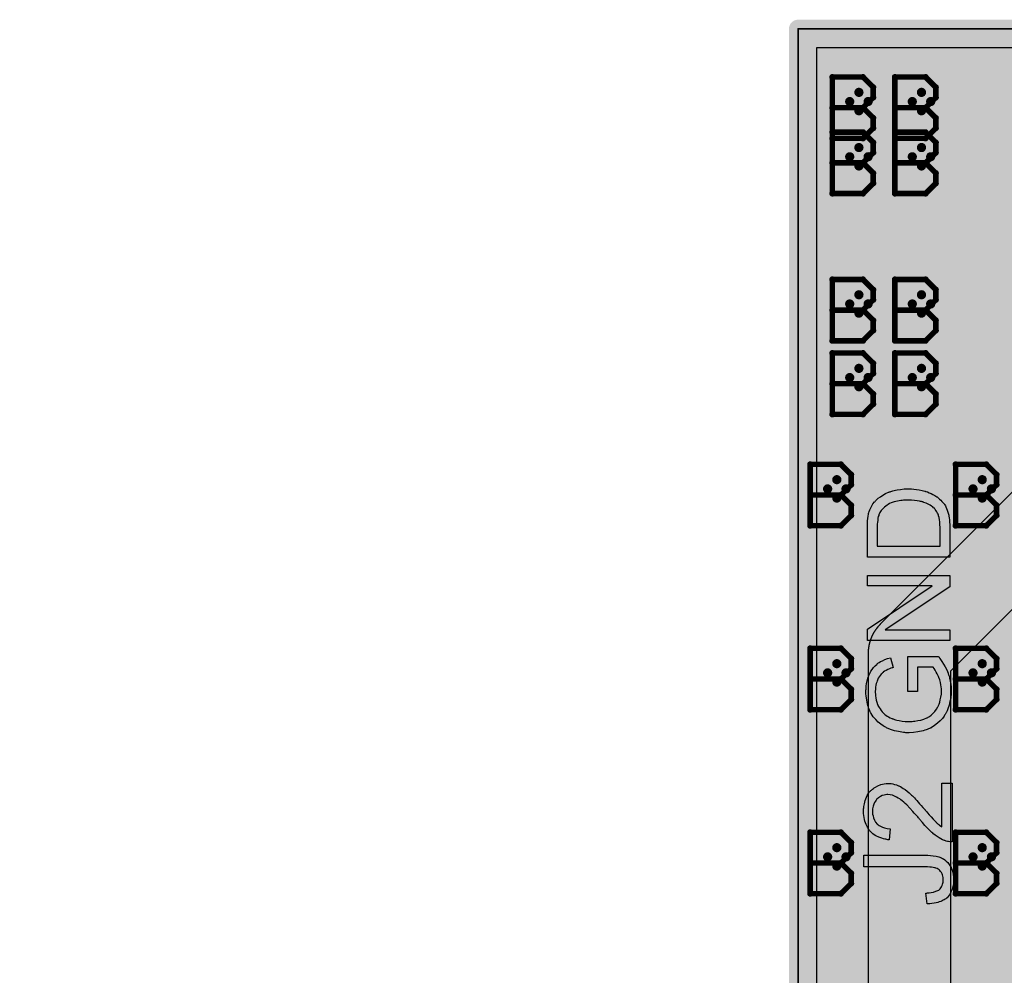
# Model space of a CAD drawing. Extents: x -1.7 to 9, y -2.8 to 5.2.
# Tile 63 of 227: x -0.4 to 0.1, y 2.9 to 3.4. Entities that reach past the tile are written whole.
import ezdxf

# ---------------------------------------------------------------- set-up
doc = ezdxf.new("R2010")
doc.units = 0
doc.layers.get('0').update_dxf_attribs({"linetype": 'CONTINUOUS'})
for name, color, linetype in [('qfn32-50-23-b_board_dimension', 6, 'CONTINUOUS'), ('qfn32-50-23-b_copper_signal_bot', 5, 'CONTINUOUS'), ('qfn32-50-23-b_copper_signal_top', 1, 'CONTINUOUS'), ('qfn32-50-23-b_drawing_1', 1, 'CONTINUOUS'), ('qfn32-50-23-b_drillmap_1', 1, 'CONTINUOUS'), ('qfn32-50-23-b_legend_top', 2, 'CONTINUOUS'), ('qfn32-50-23-b_profile', 1, 'CONTINUOUS'), ('qfn32-50-23-b_pth_drill', 1, 'CONTINUOUS'), ('qfn32-50-23-b_soldermask_bot', 1, 'CONTINUOUS'), ('qfn32-50-23-b_soldermask_top', 1, 'CONTINUOUS')]:
    doc.layers.add(name, color=color, linetype=linetype)

# ---------------------------------------------------------------- blocks, each defined once
blk = doc.blocks.new('D18')
at = {"const_width": 0.215}
blk.add_lwpolyline([(-0.0275, 0), (0.0275, 0)], dxfattribs=at)
blk = doc.blocks.new('D24')
at = {"const_width": 0.0125}
blk.add_lwpolyline([(-0.00625, 0, 1), (0.00625, 0, 1)], format="xyb", close=True, dxfattribs=at)
blk = doc.blocks.new('D33')
at = {"const_width": 0.01}
blk.add_lwpolyline([(-0.005, 0, 1), (0.005, 0, 1)], format="xyb", close=True, dxfattribs=at)
blk = doc.blocks.new('D35')
at = {"const_width": 3.4}
blk.add_lwpolyline([(-0.5, 0), (0.5, 0)], dxfattribs=at)
blk = doc.blocks.new('D50')
at = {"const_width": 0.217}
blk.add_lwpolyline([(-0.0285, 0), (0.0285, 0)], dxfattribs=at)
blk = doc.blocks.new('D55')
at = {"const_width": 0.011}
blk.add_lwpolyline([(-0.0055, 0, 1), (0.0055, 0, 1)], format="xyb", close=True, dxfattribs=at)
blk = doc.blocks.new('D58')
at = {"const_width": 0.005}
blk.add_lwpolyline([(-0.0025, 0, 1), (0.0025, 0, 1)], format="xyb", close=True, dxfattribs=at)
blk = doc.blocks.new('D63')
at = {"const_width": 0.0005}
blk.add_lwpolyline([(-0.00025, 0, 1), (0.00025, 0, 1)], format="xyb", close=True, dxfattribs=at)
blk = doc.blocks.new('D68')
at = {"const_width": 0.005}
blk.add_lwpolyline([(-0.0025, 0, 1), (0.0025, 0, 1)], format="xyb", close=True, dxfattribs=at)
blk = doc.blocks.new('D71')
at = {"const_width": 0.001667}
blk.add_lwpolyline([(-0.000833, 0, 1), (0.000833, 0, 1)], format="xyb", close=True, dxfattribs=at)
blk = doc.blocks.new('D41')
at = {"const_width": 0.0025}
blk.add_lwpolyline([(-0.00125, 0, 1), (0.00125, 0, 1)], format="xyb", close=True, dxfattribs=at)

msp = doc.modelspace()

# ---------------------------------------------------------------- linework, layer by layer
at = {"layer": 'qfn32-50-23-b_board_dimension', "color": 6, "const_width": 0.01}
for points in [[(0, 1.4925), (0, 3.4)], [(0, 3.4), (1, 3.4)]]:
    msp.add_lwpolyline(points, dxfattribs=at)
at = {"layer": 'qfn32-50-23-b_copper_signal_bot', "color": 5}
msp.add_lwpolyline([(0.010195, 1.52), (0.010195, 3.389805), (0.989805, 3.389805), (0.989805, 1.52)], dxfattribs=at)
at = {"layer": 'qfn32-50-23-b_copper_signal_top', "color": 1}
for points in [[(0.010195, 1.55), (0.010195, 3.389805), (0.1125, 3.389805)], [(0.12668, 3.1585), (0.04459, 3.07641), (0.044496, 3.076315), (0.044402, 3.07622), (0.044309, 3.076124), (0.044216, 3.076027), (0.044124, 3.07593), (0.044032, 3.075832), (0.043941, 3.075734), (0.043851, 3.075635), (0.043761, 3.075536), (0.043672, 3.075436), (0.043584, 3.075335), (0.043496, 3.075235), (0.043408, 3.075133), (0.043321, 3.075031), (0.043235, 3.074929), (0.04315, 3.074826), (0.043065, 3.074722), (0.04298, 3.074618), (0.042897, 3.074514), (0.042814, 3.074409), (0.042731, 3.074303), (0.042649, 3.074197), (0.042568, 3.074091), (0.042488, 3.073984), (0.042408, 3.073876), (0.042329, 3.073769), (0.04225, 3.07366), (0.042172, 3.073551), (0.042095, 3.073442), (0.042018, 3.073332), (0.041942, 3.073222), (0.041867, 3.073111), (0.041792, 3.073), (0.041718, 3.072889), (0.041644, 3.072777), (0.041572, 3.072664), (0.0415, 3.072552), (0.041428, 3.072438), (0.041358, 3.072325), (0.041288, 3.072211), (0.041218, 3.072096), (0.04115, 3.071981), (0.041082, 3.071866), (0.041014, 3.07175), (0.040948, 3.071634), (0.040882, 3.071517), (0.040817, 3.071401), (0.040752, 3.071283), (0.040688, 3.071166), (0.040625, 3.071047), (0.040563, 3.070929), (0.040501, 3.07081), (0.04044, 3.070691), (0.04038, 3.070572), (0.04032, 3.070452), (0.040261, 3.070331), (0.040203, 3.070211), (0.040146, 3.07009), (0.040089, 3.069968), (0.040033, 3.069847), (0.039978, 3.069725), (0.039923, 3.069603), (0.03987, 3.06948), (0.039817, 3.069357), (0.039764, 3.069234), (0.039713, 3.06911), (0.039662, 3.068987), (0.039612, 3.068862), (0.039562, 3.068738), (0.039514, 3.068613), (0.039466, 3.068488), (0.039419, 3.068363), (0.039372, 3.068237), (0.039327, 3.068112), (0.039282, 3.067985), (0.039237, 3.067859), (0.039194, 3.067732), (0.039151, 3.067606), (0.039109, 3.067478), (0.039068, 3.067351), (0.039028, 3.067223), (0.038988, 3.067095), (0.038949, 3.066967), (0.038911, 3.066839), (0.038874, 3.06671), (0.038837, 3.066582), (0.038802, 3.066453), (0.038767, 3.066323), (0.038732, 3.066194), (0.038699, 3.066064), (0.038666, 3.065935), (0.038634, 3.065805), (0.038603, 3.065674), (0.038572, 3.065544), (0.038543, 3.065414), (0.038514, 3.065283), (0.038486, 3.065152), (0.038459, 3.065021), (0.038432, 3.06489), (0.038407, 3.064758), (0.038382, 3.064627), (0.038357, 3.064495), (0.038334, 3.064363), (0.038311, 3.064231), (0.03829, 3.064099), (0.038269, 3.063967), (0.038248, 3.063835), (0.038229, 3.063702), (0.03821, 3.06357), (0.038192, 3.063437), (0.038175, 3.063304), (0.038159, 3.063171), (0.038144, 3.063038), (0.038129, 3.062905), (0.038115, 3.062772), (0.038102, 3.062639), (0.03809, 3.062506), (0.038078, 3.062372), (0.038067, 3.062239), (0.038057, 3.062105), (0.038048, 3.061972), (0.03804, 3.061838), (0.038032, 3.061704), (0.038025, 3.061571), (0.038019, 3.061437), (0.038014, 3.061303), (0.03801, 3.061169), (0.038006, 3.061035), (0.038004, 3.060902), (0.038002, 3.060768), (0.038, 3.060634), (0.038, 3.0605), (0.038, 2.1395)], [(0.083, 2.14882), (0.083, 3.05118), (0.16591, 3.13409)]]:
    msp.add_lwpolyline(points, dxfattribs=at)
at = {"layer": 'qfn32-50-23-b_copper_signal_top', "color": 1, "const_width": 0.025}
for points in [[(0.0605, 3.0605), (0.15, 3.15)], [(0.0605, 2.1395), (0.0605, 3.0605)]]:
    msp.add_lwpolyline(points, dxfattribs=at)
at = {"layer": 'qfn32-50-23-b_drawing_1', "color": 1, "const_width": 0.003}
for points in [[(0.018559, 3.373828), (0.018559, 3.340506)], [(0.035221, 3.373828), (0.018559, 3.373828)], [(0.040774, 3.368274), (0.035221, 3.373828)], [(0.052559, 3.373828), (0.052559, 3.340506)], [(0.069221, 3.373828), (0.052559, 3.373828)], [(0.074774, 3.368274), (0.069221, 3.373828)], [(0.040774, 3.362721), (0.040774, 3.368274)], [(0.074774, 3.362721), (0.074774, 3.368274)], [(0.035221, 3.357167), (0.040774, 3.362721)], [(0.069221, 3.357167), (0.074774, 3.362721)], [(0.035221, 3.357167), (0.018559, 3.357167)], [(0.018559, 3.357167), (0.035221, 3.357167)], [(0.040774, 3.351613), (0.035221, 3.357167)], [(0.069221, 3.357167), (0.052559, 3.357167)], [(0.052559, 3.357167), (0.069221, 3.357167)], [(0.074774, 3.351613), (0.069221, 3.357167)], [(0.040774, 3.346059), (0.040774, 3.351613)], [(0.074774, 3.346059), (0.074774, 3.351613)], [(0.018559, 3.343828), (0.018559, 3.310506)], [(0.035221, 3.343828), (0.018559, 3.343828)], [(0.035221, 3.340506), (0.040774, 3.346059)], [(0.040774, 3.338274), (0.035221, 3.343828)], [(0.052559, 3.343828), (0.052559, 3.310506)], [(0.069221, 3.343828), (0.052559, 3.343828)], [(0.069221, 3.340506), (0.074774, 3.346059)], [(0.074774, 3.338274), (0.069221, 3.343828)], [(0.018559, 3.340506), (0.035221, 3.340506)], [(0.040774, 3.332721), (0.040774, 3.338274)], [(0.052559, 3.340506), (0.069221, 3.340506)], [(0.074774, 3.332721), (0.074774, 3.338274)], [(0.035221, 3.327167), (0.040774, 3.332721)], [(0.069221, 3.327167), (0.074774, 3.332721)], [(0.035221, 3.327167), (0.018559, 3.327167)], [(0.018559, 3.327167), (0.035221, 3.327167)], [(0.040774, 3.321613), (0.035221, 3.327167)], [(0.069221, 3.327167), (0.052559, 3.327167)], [(0.052559, 3.327167), (0.069221, 3.327167)], [(0.074774, 3.321613), (0.069221, 3.327167)], [(0.040774, 3.316059), (0.040774, 3.321613)], [(0.074774, 3.316059), (0.074774, 3.321613)], [(0.035221, 3.310506), (0.040774, 3.316059)], [(0.069221, 3.310506), (0.074774, 3.316059)], [(0.018559, 3.310506), (0.035221, 3.310506)], [(0.052559, 3.310506), (0.069221, 3.310506)], [(0.018559, 3.263828), (0.018559, 3.230506)], [(0.035221, 3.263828), (0.018559, 3.263828)], [(0.040774, 3.258274), (0.035221, 3.263828)], [(0.052559, 3.263828), (0.052559, 3.230506)], [(0.069221, 3.263828), (0.052559, 3.263828)], [(0.074774, 3.258274), (0.069221, 3.263828)], [(0.040774, 3.252721), (0.040774, 3.258274)], [(0.074774, 3.252721), (0.074774, 3.258274)], [(0.035221, 3.247167), (0.040774, 3.252721)], [(0.069221, 3.247167), (0.074774, 3.252721)], [(0.035221, 3.247167), (0.018559, 3.247167)], [(0.018559, 3.247167), (0.035221, 3.247167)], [(0.040774, 3.241613), (0.035221, 3.247167)], [(0.069221, 3.247167), (0.052559, 3.247167)], [(0.052559, 3.247167), (0.069221, 3.247167)], [(0.074774, 3.241613), (0.069221, 3.247167)], [(0.040774, 3.236059), (0.040774, 3.241613)], [(0.074774, 3.236059), (0.074774, 3.241613)], [(0.035221, 3.230506), (0.040774, 3.236059)], [(0.069221, 3.230506), (0.074774, 3.236059)], [(0.018559, 3.230506), (0.035221, 3.230506)], [(0.052559, 3.230506), (0.069221, 3.230506)], [(0.018559, 3.223828), (0.018559, 3.190506)], [(0.035221, 3.223828), (0.018559, 3.223828)], [(0.040774, 3.218274), (0.035221, 3.223828)], [(0.052559, 3.223828), (0.052559, 3.190506)], [(0.069221, 3.223828), (0.052559, 3.223828)], [(0.074774, 3.218274), (0.069221, 3.223828)], [(0.040774, 3.212721), (0.040774, 3.218274)], [(0.074774, 3.212721), (0.074774, 3.218274)], [(0.035221, 3.207167), (0.040774, 3.212721)], [(0.069221, 3.207167), (0.074774, 3.212721)], [(0.035221, 3.207167), (0.018559, 3.207167)], [(0.018559, 3.207167), (0.035221, 3.207167)], [(0.040774, 3.201613), (0.035221, 3.207167)], [(0.069221, 3.207167), (0.052559, 3.207167)], [(0.052559, 3.207167), (0.069221, 3.207167)], [(0.074774, 3.201613), (0.069221, 3.207167)], [(0.040774, 3.196059), (0.040774, 3.201613)], [(0.074774, 3.196059), (0.074774, 3.201613)], [(0.035221, 3.190506), (0.040774, 3.196059)], [(0.069221, 3.190506), (0.074774, 3.196059)], [(0.018559, 3.190506), (0.035221, 3.190506)], [(0.052559, 3.190506), (0.069221, 3.190506)], [(0.006559, 3.163328), (0.006559, 3.130006)], [(0.023221, 3.163328), (0.006559, 3.163328)], [(0.028774, 3.157774), (0.023221, 3.163328)], [(0.085559, 3.163328), (0.085559, 3.130006)], [(0.102221, 3.163328), (0.085559, 3.163328)], [(0.107774, 3.157774), (0.102221, 3.163328)], [(0.028774, 3.152221), (0.028774, 3.157774)], [(0.107774, 3.152221), (0.107774, 3.157774)], [(0.023221, 3.146667), (0.028774, 3.152221)], [(0.102221, 3.146667), (0.107774, 3.152221)], [(0.023221, 3.146667), (0.006559, 3.146667)], [(0.006559, 3.146667), (0.023221, 3.146667)], [(0.028774, 3.141113), (0.023221, 3.146667)], [(0.102221, 3.146667), (0.085559, 3.146667)], [(0.085559, 3.146667), (0.102221, 3.146667)], [(0.107774, 3.141113), (0.102221, 3.146667)], [(0.028774, 3.135559), (0.028774, 3.141113)], [(0.107774, 3.135559), (0.107774, 3.141113)], [(0.023221, 3.130006), (0.028774, 3.135559)], [(0.102221, 3.130006), (0.107774, 3.135559)], [(0.006559, 3.130006), (0.023221, 3.130006)], [(0.085559, 3.130006), (0.102221, 3.130006)], [(0.006559, 3.063328), (0.006559, 3.030006)], [(0.023221, 3.063328), (0.006559, 3.063328)], [(0.028774, 3.057774), (0.023221, 3.063328)], [(0.085559, 3.063328), (0.085559, 3.030006)], [(0.102221, 3.063328), (0.085559, 3.063328)], [(0.107774, 3.057774), (0.102221, 3.063328)], [(0.028774, 3.052221), (0.028774, 3.057774)], [(0.107774, 3.052221), (0.107774, 3.057774)], [(0.023221, 3.046667), (0.028774, 3.052221)], [(0.102221, 3.046667), (0.107774, 3.052221)], [(0.023221, 3.046667), (0.006559, 3.046667)], [(0.006559, 3.046667), (0.023221, 3.046667)], [(0.028774, 3.041113), (0.023221, 3.046667)], [(0.102221, 3.046667), (0.085559, 3.046667)], [(0.085559, 3.046667), (0.102221, 3.046667)], [(0.107774, 3.041113), (0.102221, 3.046667)], [(0.028774, 3.035559), (0.028774, 3.041113)], [(0.107774, 3.035559), (0.107774, 3.041113)], [(0.023221, 3.030006), (0.028774, 3.035559)], [(0.102221, 3.030006), (0.107774, 3.035559)], [(0.006559, 3.030006), (0.023221, 3.030006)], [(0.085559, 3.030006), (0.102221, 3.030006)], [(0.006559, 2.963328), (0.006559, 2.930006)], [(0.023221, 2.963328), (0.006559, 2.963328)], [(0.028774, 2.957774), (0.023221, 2.963328)], [(0.085559, 2.963328), (0.085559, 2.930006)], [(0.102221, 2.963328), (0.085559, 2.963328)], [(0.107774, 2.957774), (0.102221, 2.963328)], [(0.028774, 2.952221), (0.028774, 2.957774)], [(0.107774, 2.952221), (0.107774, 2.957774)], [(0.023221, 2.946667), (0.028774, 2.952221)], [(0.102221, 2.946667), (0.107774, 2.952221)], [(0.023221, 2.946667), (0.006559, 2.946667)], [(0.006559, 2.946667), (0.023221, 2.946667)], [(0.028774, 2.941113), (0.023221, 2.946667)], [(0.102221, 2.946667), (0.085559, 2.946667)], [(0.085559, 2.946667), (0.102221, 2.946667)], [(0.107774, 2.941113), (0.102221, 2.946667)], [(0.028774, 2.935559), (0.028774, 2.941113)], [(0.107774, 2.935559), (0.107774, 2.941113)], [(0.023221, 2.930006), (0.028774, 2.935559)], [(0.102221, 2.930006), (0.107774, 2.935559)], [(0.006559, 2.930006), (0.023221, 2.930006)], [(0.085559, 2.930006), (0.102221, 2.930006)]]:
    msp.add_lwpolyline(points, dxfattribs=at)
at = {"layer": 'qfn32-50-23-b_drillmap_1', "color": 1, "const_width": 0.005}
for points in [[(0.033, 3.3555), (0.033, 3.3655)], [(0.067, 3.3555), (0.067, 3.3655)], [(0.028, 3.3605), (0.038, 3.3605)], [(0.062, 3.3605), (0.072, 3.3605)], [(0.033, 3.3255), (0.033, 3.3355)], [(0.067, 3.3255), (0.067, 3.3355)], [(0.028, 3.3305), (0.038, 3.3305)], [(0.062, 3.3305), (0.072, 3.3305)], [(0.028, 3.2505), (0.038, 3.2505)], [(0.033, 3.2455), (0.033, 3.2555)], [(0.062, 3.2505), (0.072, 3.2505)], [(0.067, 3.2455), (0.067, 3.2555)], [(0.033, 3.2055), (0.033, 3.2155)], [(0.067, 3.2055), (0.067, 3.2155)], [(0.028, 3.2105), (0.038, 3.2105)], [(0.062, 3.2105), (0.072, 3.2105)], [(0.021, 3.145), (0.021, 3.155)], [(0.1, 3.145), (0.1, 3.155)], [(0.016, 3.15), (0.026, 3.15)], [(0.095, 3.15), (0.105, 3.15)], [(0.021, 3.045), (0.021, 3.055)], [(0.1, 3.045), (0.1, 3.055)], [(0.016, 3.05), (0.026, 3.05)], [(0.095, 3.05), (0.105, 3.05)], [(0.021, 2.945), (0.021, 2.955)], [(0.1, 2.945), (0.1, 2.955)], [(0.016, 2.95), (0.026, 2.95)], [(0.095, 2.95), (0.105, 2.95)]]:
    msp.add_lwpolyline(points, dxfattribs=at)
at = {"layer": 'qfn32-50-23-b_legend_top', "color": 2}
for points in [[(0.061102, 3.149935), (0.06162, 3.149935), (0.062851, 3.14987), (0.064277, 3.149676), (0.065767, 3.149482), (0.067322, 3.149158), (0.068878, 3.148769), (0.068942, 3.148769), (0.069072, 3.148704), (0.069266, 3.148639), (0.069526, 3.148575), (0.070238, 3.148315), (0.071146, 3.147927), (0.072182, 3.147538), (0.073219, 3.147019), (0.074321, 3.146371), (0.075358, 3.145723), (0.075487, 3.145659), (0.075811, 3.145399), (0.076265, 3.14501), (0.076848, 3.144492), (0.077496, 3.143909), (0.078144, 3.143196), (0.078857, 3.142483), (0.07944, 3.141641), (0.079505, 3.141511), (0.079699, 3.141252), (0.079958, 3.140798), (0.080282, 3.140151), (0.080671, 3.139373), (0.080995, 3.138466), (0.081384, 3.137429), (0.081708, 3.136262), (0.081708, 3.136133), (0.081773, 3.135939), (0.081838, 3.135744), (0.081902, 3.135096), (0.082032, 3.134189), (0.082162, 3.133152), (0.082291, 3.131921), (0.082356, 3.13056), (0.082421, 3.12907), (0.082421, 3.112934), (0.037579, 3.112934), (0.037579, 3.130171), (0.037644, 3.131338), (0.037709, 3.132634), (0.037838, 3.13393), (0.038033, 3.135226), (0.038227, 3.136327), (0.038227, 3.136392), (0.038292, 3.136522), (0.038292, 3.136716), (0.038422, 3.136975), (0.038616, 3.137688), (0.03894, 3.138595), (0.039394, 3.139632), (0.039977, 3.140734), (0.040625, 3.141835), (0.041467, 3.142872), (0.041532, 3.142937), (0.041597, 3.143002), (0.041791, 3.143196), (0.041986, 3.143455), (0.042634, 3.144103), (0.043541, 3.144881), (0.044642, 3.145723), (0.045938, 3.146631), (0.047429, 3.147473), (0.049114, 3.148186), (0.049178, 3.148186), (0.049308, 3.148251), (0.049567, 3.14838), (0.049956, 3.148445), (0.05041, 3.148639), (0.050928, 3.148769), (0.051511, 3.148898), (0.052224, 3.149093), (0.052937, 3.149287), (0.053779, 3.149417), (0.055594, 3.149741), (0.057602, 3.149935), (0.059806, 3.15), (0.05987, 3.15), (0.06, 3.15), (0.060324, 3.15), (0.060648, 3.15), (0.061102, 3.149935)], [(0.059676, 3.143909), (0.059611, 3.143909), (0.059352, 3.143909), (0.059028, 3.143909), (0.05851, 3.143844), (0.057926, 3.143844), (0.057278, 3.143779), (0.056501, 3.143715), (0.055723, 3.14365), (0.053974, 3.143326), (0.052159, 3.142937), (0.050474, 3.142354), (0.049632, 3.141965), (0.048919, 3.141576), (0.048854, 3.141576), (0.048725, 3.141447), (0.04853, 3.141317), (0.048271, 3.141187), (0.047623, 3.140669), (0.046846, 3.140021), (0.046003, 3.139178), (0.045161, 3.138206), (0.044448, 3.137105), (0.043865, 3.135939), (0.0438, 3.135809), (0.043735, 3.135485), (0.043541, 3.134902), (0.043346, 3.134059), (0.043217, 3.133023), (0.043022, 3.131727), (0.042958, 3.130949), (0.042958, 3.130106), (0.042893, 3.129264), (0.042893, 3.118896), (0.077107, 3.118896), (0.077107, 3.129523), (0.077042, 3.129977), (0.076978, 3.130949), (0.076913, 3.13205), (0.076783, 3.133217), (0.076589, 3.134383), (0.07633, 3.135355), (0.076265, 3.135485), (0.0762, 3.135809), (0.076006, 3.136262), (0.075746, 3.136846), (0.075358, 3.137494), (0.074969, 3.138142), (0.074515, 3.13879), (0.073997, 3.139438), (0.073867, 3.139503), (0.073608, 3.139762), (0.073154, 3.140151), (0.072506, 3.140604), (0.071664, 3.141122), (0.070692, 3.141706), (0.06959, 3.142224), (0.068359, 3.142678), (0.068294, 3.142678), (0.068165, 3.142742), (0.06797, 3.142807), (0.067711, 3.142872), (0.067387, 3.142937), (0.066934, 3.143066), (0.06648, 3.143196), (0.065962, 3.143326), (0.064666, 3.14352), (0.063175, 3.143715), (0.06149, 3.143844), (0.059676, 3.143909)], [(0.082421, 3.096799), (0.047234, 3.073342), (0.082421, 3.073342), (0.082421, 3.067639), (0.037579, 3.067639), (0.037579, 3.073731), (0.07283, 3.097253), (0.037579, 3.097253), (0.037579, 3.102955), (0.082421, 3.102955), (0.082421, 3.096799)], [(0.076265, 3.058891), (0.07633, 3.058762), (0.076524, 3.058503), (0.076783, 3.058178), (0.077042, 3.05779), (0.077366, 3.057336), (0.077755, 3.056753), (0.078144, 3.05617), (0.078986, 3.054809), (0.079894, 3.053254), (0.080736, 3.051634), (0.081449, 3.049884), (0.081449, 3.049819), (0.081514, 3.04969), (0.081578, 3.04943), (0.081708, 3.049106), (0.081838, 3.048653), (0.082032, 3.048135), (0.082162, 3.047551), (0.082291, 3.046968), (0.082615, 3.045543), (0.082939, 3.043923), (0.083134, 3.042173), (0.083198, 3.040358), (0.083198, 3.039711), (0.083134, 3.039257), (0.083134, 3.038674), (0.083069, 3.037961), (0.082939, 3.037183), (0.082874, 3.036341), (0.082486, 3.034462), (0.082032, 3.032453), (0.081319, 3.030379), (0.08093, 3.029343), (0.080412, 3.028306), (0.080347, 3.028241), (0.080282, 3.028046), (0.080088, 3.027787), (0.079894, 3.027398), (0.07957, 3.026945), (0.079246, 3.026491), (0.078338, 3.02526), (0.077172, 3.023964), (0.075746, 3.022603), (0.074126, 3.021307), (0.072247, 3.020141), (0.072182, 3.020141), (0.071988, 3.020011), (0.071729, 3.019882), (0.071275, 3.019687), (0.070822, 3.019493), (0.070174, 3.019298), (0.069526, 3.019039), (0.068748, 3.01878), (0.067906, 3.018521), (0.066934, 3.018262), (0.065962, 3.018067), (0.064925, 3.017873), (0.062657, 3.017549), (0.060259, 3.017419), (0.060194, 3.017419), (0.059935, 3.017419), (0.059611, 3.017419), (0.059158, 3.017484), (0.058574, 3.017484), (0.057862, 3.017549), (0.057149, 3.017678), (0.056306, 3.017743), (0.055399, 3.017938), (0.054427, 3.018067), (0.052354, 3.018586), (0.050215, 3.019234), (0.048077, 3.020141), (0.048012, 3.020206), (0.047818, 3.020271), (0.047558, 3.0204), (0.04717, 3.020659), (0.046651, 3.020919), (0.046133, 3.021242), (0.044902, 3.02215), (0.043476, 3.023251), (0.042115, 3.024612), (0.040754, 3.026167), (0.040171, 3.027075), (0.039588, 3.027982), (0.039523, 3.028046), (0.039458, 3.028241), (0.039329, 3.0285), (0.039134, 3.028889), (0.03894, 3.029407), (0.038681, 3.02999), (0.038422, 3.030639), (0.038162, 3.031416), (0.037903, 3.032258), (0.037709, 3.033166), (0.03745, 3.034138), (0.037255, 3.035175), (0.036931, 3.037443), (0.036802, 3.038609), (0.036802, 3.040682), (0.036866, 3.041071), (0.036866, 3.04159), (0.036996, 3.042821), (0.03719, 3.044182), (0.037514, 3.045607), (0.037903, 3.047162), (0.038422, 3.048653), (0.038422, 3.048718), (0.038486, 3.048847), (0.038551, 3.049042), (0.038681, 3.049301), (0.03907, 3.050014), (0.039523, 3.050921), (0.040171, 3.051893), (0.040949, 3.05293), (0.041791, 3.053902), (0.042828, 3.054809), (0.042958, 3.054939), (0.043346, 3.055198), (0.04393, 3.055586), (0.044772, 3.056105), (0.045809, 3.056623), (0.047105, 3.057206), (0.04853, 3.05779), (0.05015, 3.058243), (0.051576, 3.052865), (0.051511, 3.052865), (0.051446, 3.0528), (0.051252, 3.052735), (0.050993, 3.052671), (0.05041, 3.052476), (0.049632, 3.052217), (0.048725, 3.051828), (0.047882, 3.051374), (0.046975, 3.050921), (0.046198, 3.050338), (0.046133, 3.050273), (0.045874, 3.050079), (0.04555, 3.04969), (0.045096, 3.049236), (0.044578, 3.048653), (0.044059, 3.047875), (0.043541, 3.047033), (0.043087, 3.046061), (0.043022, 3.045931), (0.042893, 3.045607), (0.042698, 3.045024), (0.042439, 3.044247), (0.042245, 3.043339), (0.04205, 3.042302), (0.041921, 3.041136), (0.041856, 3.039905), (0.041856, 3.039192), (0.041921, 3.038868), (0.041921, 3.038479), (0.041986, 3.037507), (0.04218, 3.036406), (0.042374, 3.035175), (0.042698, 3.034008), (0.043152, 3.032842), (0.043217, 3.032712), (0.043346, 3.032323), (0.04367, 3.031805), (0.043994, 3.031157), (0.044513, 3.030379), (0.045031, 3.029537), (0.045679, 3.028759), (0.046392, 3.028046), (0.046457, 3.027982), (0.046716, 3.027722), (0.04717, 3.027398), (0.047688, 3.02701), (0.048336, 3.026556), (0.049114, 3.026102), (0.049956, 3.025649), (0.050863, 3.025195), (0.050928, 3.025195), (0.051058, 3.025131), (0.051252, 3.025066), (0.051576, 3.024936), (0.051965, 3.024807), (0.052418, 3.024677), (0.052937, 3.024483), (0.05352, 3.024353), (0.054881, 3.024029), (0.056436, 3.02377), (0.058056, 3.023575), (0.05987, 3.02351), (0.059935, 3.02351), (0.06013, 3.02351), (0.060454, 3.02351), (0.060842, 3.023575), (0.061361, 3.023575), (0.062009, 3.02364), (0.062657, 3.023705), (0.06337, 3.02377), (0.06499, 3.024029), (0.066674, 3.024353), (0.068359, 3.024871), (0.069979, 3.025519), (0.070044, 3.025519), (0.070174, 3.025649), (0.070368, 3.025714), (0.070627, 3.025908), (0.07134, 3.026362), (0.072247, 3.027075), (0.073219, 3.027917), (0.074191, 3.028954), (0.075098, 3.030185), (0.075941, 3.031546), (0.075941, 3.03161), (0.076006, 3.03174), (0.076135, 3.031934), (0.076265, 3.032258), (0.076394, 3.032582), (0.076524, 3.033036), (0.076913, 3.034073), (0.077237, 3.035369), (0.077561, 3.036794), (0.07782, 3.03835), (0.077885, 3.03997), (0.077885, 3.040618), (0.07782, 3.041006), (0.07782, 3.041395), (0.07769, 3.042367), (0.077561, 3.043534), (0.077302, 3.044765), (0.076913, 3.046126), (0.076459, 3.047486), (0.076459, 3.047551), (0.076394, 3.047681), (0.07633, 3.047811), (0.0762, 3.04807), (0.075876, 3.048782), (0.075487, 3.04956), (0.075034, 3.050467), (0.074515, 3.051439), (0.073932, 3.052347), (0.073284, 3.053124), (0.06486, 3.053124), (0.06486, 3.039905), (0.059546, 3.039905), (0.059546, 3.058956), (0.0762, 3.058956), (0.076265, 3.058891)], [(0.0837, 2.958145), (0.083631, 2.958145), (0.083353, 2.958145), (0.082937, 2.958145), (0.082381, 2.958215), (0.081757, 2.958284), (0.081063, 2.958423), (0.080369, 2.958562), (0.079605, 2.958839), (0.079536, 2.958839), (0.079467, 2.958909), (0.07905, 2.959048), (0.078426, 2.959325), (0.077593, 2.959742), (0.076621, 2.960297), (0.075511, 2.960991), (0.0744, 2.961754), (0.073221, 2.962726), (0.073151, 2.962726), (0.073082, 2.962865), (0.072665, 2.963212), (0.072041, 2.963836), (0.071139, 2.964738), (0.070098, 2.965779), (0.068848, 2.967098), (0.06746, 2.968694), (0.066003, 2.970429), (0.065934, 2.970499), (0.065725, 2.970776), (0.065378, 2.971193), (0.064962, 2.971678), (0.064407, 2.972303), (0.063782, 2.973066), (0.063088, 2.97383), (0.062325, 2.974732), (0.060659, 2.976467), (0.058994, 2.978202), (0.058161, 2.979035), (0.057328, 2.979798), (0.056565, 2.980492), (0.055801, 2.981047), (0.055732, 2.981047), (0.055662, 2.981186), (0.055454, 2.981325), (0.055177, 2.981464), (0.054413, 2.98195), (0.053511, 2.982505), (0.052401, 2.982991), (0.051221, 2.983476), (0.049902, 2.983754), (0.048653, 2.983893), (0.048584, 2.983893), (0.048514, 2.983893), (0.048098, 2.983823), (0.047404, 2.983754), (0.04664, 2.983546), (0.045669, 2.983268), (0.044697, 2.982782), (0.043726, 2.982158), (0.042754, 2.981325), (0.042615, 2.981186), (0.042338, 2.980839), (0.041991, 2.980353), (0.041505, 2.97959), (0.041088, 2.978618), (0.040672, 2.977508), (0.040394, 2.976189), (0.040325, 2.974732), (0.040325, 2.974316), (0.040394, 2.974038), (0.040464, 2.973205), (0.040672, 2.972234), (0.04095, 2.971193), (0.041435, 2.970013), (0.04206, 2.968902), (0.042893, 2.967861), (0.043032, 2.967723), (0.043379, 2.967445), (0.043934, 2.967029), (0.044767, 2.966612), (0.045738, 2.966126), (0.046987, 2.96571), (0.048375, 2.965432), (0.049972, 2.965294), (0.049347, 2.959256), (0.049278, 2.959256), (0.049069, 2.959325), (0.048722, 2.959325), (0.048237, 2.959395), (0.047681, 2.959533), (0.047057, 2.959672), (0.046293, 2.95988), (0.04553, 2.960089), (0.043864, 2.960644), (0.042199, 2.961477), (0.041366, 2.961962), (0.040533, 2.962587), (0.03977, 2.963212), (0.039076, 2.963906), (0.039006, 2.963975), (0.038937, 2.964114), (0.038729, 2.964322), (0.038521, 2.964669), (0.038243, 2.965085), (0.037965, 2.965571), (0.037618, 2.966126), (0.037271, 2.96682), (0.036924, 2.967584), (0.036577, 2.968417), (0.0363, 2.969319), (0.036022, 2.97029), (0.035814, 2.971331), (0.035606, 2.972442), (0.035536, 2.973622), (0.035467, 2.974871), (0.035467, 2.975565), (0.035536, 2.976051), (0.035606, 2.976606), (0.035675, 2.9773), (0.035814, 2.978063), (0.035953, 2.978827), (0.036439, 2.980631), (0.037133, 2.982435), (0.037549, 2.983338), (0.038035, 2.98424), (0.038659, 2.985073), (0.039353, 2.985836), (0.039423, 2.985905), (0.039492, 2.986044), (0.03977, 2.986183), (0.040047, 2.986461), (0.040394, 2.986808), (0.04088, 2.987155), (0.041366, 2.987502), (0.041991, 2.987918), (0.043309, 2.988612), (0.044975, 2.989306), (0.045808, 2.989584), (0.046779, 2.989722), (0.047751, 2.989861), (0.048792, 2.989931), (0.048931, 2.989931), (0.049278, 2.989931), (0.049833, 2.989861), (0.050596, 2.989792), (0.051429, 2.989653), (0.052401, 2.989375), (0.053442, 2.989098), (0.054483, 2.988681), (0.054621, 2.988612), (0.054968, 2.988473), (0.055524, 2.988196), (0.056287, 2.987779), (0.05712, 2.987224), (0.058161, 2.98653), (0.059202, 2.985697), (0.060382, 2.984726), (0.06052, 2.984587), (0.060937, 2.98424), (0.061284, 2.983893), (0.061631, 2.983546), (0.062047, 2.983129), (0.062602, 2.982574), (0.063158, 2.982019), (0.063782, 2.981325), (0.064476, 2.980631), (0.06524, 2.979798), (0.066003, 2.978896), (0.066905, 2.977924), (0.067807, 2.976814), (0.068779, 2.975704), (0.068848, 2.975634), (0.068987, 2.975495), (0.069195, 2.975218), (0.069473, 2.974871), (0.069889, 2.974454), (0.070306, 2.973969), (0.071208, 2.972858), (0.072249, 2.971678), (0.07329, 2.970568), (0.074192, 2.969596), (0.074539, 2.96918), (0.074886, 2.968833), (0.074956, 2.968764), (0.075164, 2.968555), (0.075441, 2.968278), (0.075858, 2.967931), (0.076344, 2.967584), (0.076829, 2.967167), (0.078009, 2.966335), (0.078009, 2.99), (0.0837, 2.99), (0.0837, 2.958145)], [(0.069959, 2.950928), (0.070514, 2.950928), (0.071833, 2.950789), (0.073359, 2.95065), (0.074956, 2.950373), (0.076413, 2.949956), (0.077801, 2.94947), (0.07787, 2.94947), (0.07794, 2.949401), (0.078356, 2.949193), (0.078911, 2.948846), (0.079675, 2.94836), (0.080438, 2.947666), (0.081271, 2.946903), (0.082104, 2.945931), (0.082798, 2.944821), (0.082867, 2.944682), (0.083075, 2.944265), (0.083353, 2.943641), (0.083631, 2.942739), (0.083978, 2.941628), (0.084255, 2.940379), (0.084463, 2.938991), (0.084533, 2.937464), (0.084533, 2.93684), (0.084463, 2.936423), (0.084394, 2.935868), (0.084325, 2.935313), (0.084047, 2.933855), (0.083631, 2.932329), (0.083006, 2.930732), (0.08259, 2.9299), (0.082104, 2.929136), (0.081549, 2.928442), (0.080924, 2.927748), (0.080855, 2.927679), (0.080785, 2.927609), (0.080508, 2.927471), (0.08023, 2.927262), (0.079883, 2.926985), (0.079397, 2.926707), (0.078842, 2.92643), (0.078217, 2.926083), (0.077523, 2.925805), (0.076691, 2.925527), (0.075858, 2.92525), (0.074886, 2.924972), (0.073845, 2.924833), (0.072665, 2.924625), (0.071486, 2.924556), (0.070167, 2.924556), (0.069334, 2.930316), (0.069404, 2.930316), (0.069542, 2.930316), (0.06982, 2.930316), (0.070236, 2.930385), (0.070653, 2.930455), (0.071139, 2.930455), (0.072318, 2.930663), (0.073568, 2.930871), (0.074817, 2.931288), (0.075927, 2.931704), (0.076413, 2.931982), (0.076829, 2.932329), (0.076899, 2.932398), (0.077107, 2.932676), (0.077454, 2.933092), (0.077801, 2.933647), (0.078217, 2.934411), (0.078495, 2.935243), (0.078773, 2.936284), (0.078842, 2.937395), (0.078842, 2.937811), (0.078773, 2.938228), (0.078703, 2.938852), (0.078564, 2.939477), (0.078426, 2.940171), (0.078148, 2.940865), (0.077801, 2.941559), (0.077732, 2.941628), (0.077593, 2.941836), (0.077315, 2.942114), (0.077038, 2.94253), (0.076552, 2.942877), (0.076066, 2.943294), (0.075511, 2.943641), (0.074817, 2.943918), (0.074747, 2.943918), (0.07447, 2.944057), (0.073984, 2.944127), (0.073359, 2.944265), (0.072527, 2.944404), (0.071486, 2.944474), (0.070236, 2.944612), (0.068779, 2.944612), (0.035675, 2.944612), (0.035675, 2.950997), (0.068432, 2.950997), (0.068501, 2.950997), (0.06871, 2.950997), (0.068987, 2.950997), (0.069404, 2.950997), (0.069959, 2.950928)]]:
    msp.add_lwpolyline(points, dxfattribs=at)
at = {"layer": 'qfn32-50-23-b_profile', "color": 1, "const_width": 0.001}
for points in [[(0, 1.4925), (0, 3.4)], [(0, 3.4), (1, 3.4)]]:
    msp.add_lwpolyline(points, dxfattribs=at)

# ---------------------------------------------------------------- block references
at = {"layer": 'qfn32-50-23-b_board_dimension'}
msp.add_blockref('D58', (0, 3.4), dxfattribs=at)
msp.add_blockref('D58', (0, 3.4), dxfattribs=at)
at = {"layer": 'qfn32-50-23-b_copper_signal_bot'}
for p in [(0.033, 3.3605), (0.067, 3.3605), (0.033, 3.3305), (0.067, 3.3305), (0.033, 3.2505), (0.067, 3.2505), (0.033, 3.2105), (0.067, 3.2105), (0.021, 3.15), (0.1, 3.15), (0.021, 3.05), (0.1, 3.05), (0.021, 2.95), (0.1, 2.95)]:
    msp.add_blockref('D33', p, dxfattribs=at)
at = {"layer": 'qfn32-50-23-b_copper_signal_top'}
for name, p in [('D18', (0.05, 3.2825)), ('D18', (0.15, 3.2825)), ('D33', (0.033, 3.3605)), ('D33', (0.067, 3.3605)), ('D33', (0.033, 3.3305)), ('D33', (0.067, 3.3305)), ('D33', (0.033, 3.2505)), ('D33', (0.067, 3.2505)), ('D33', (0.033, 3.2105)), ('D33', (0.067, 3.2105)), ('D33', (0.021, 3.15)), ('D33', (0.1, 3.15)), ('D24', (0.0605, 3.0605)), ('D33', (0.021, 3.05)), ('D33', (0.1, 3.05)), ('D33', (0.021, 2.95)), ('D33', (0.1, 2.95))]:
    msp.add_blockref(name, p, dxfattribs=at)
at = {"layer": 'qfn32-50-23-b_drawing_1'}
for p in [(0.018559, 3.373828), (0.018559, 3.373828), (0.035221, 3.373828), (0.052559, 3.373828), (0.052559, 3.373828), (0.069221, 3.373828), (0.040774, 3.368274), (0.074774, 3.368274), (0.040774, 3.362721), (0.074774, 3.362721), (0.018559, 3.357167), (0.035221, 3.357167), (0.035221, 3.357167), (0.052559, 3.357167), (0.069221, 3.357167), (0.069221, 3.357167), (0.040774, 3.351613), (0.074774, 3.351613), (0.018559, 3.343828), (0.018559, 3.343828), (0.035221, 3.343828), (0.040774, 3.346059), (0.052559, 3.343828), (0.052559, 3.343828), (0.069221, 3.343828), (0.074774, 3.346059), (0.018559, 3.340506), (0.035221, 3.340506), (0.040774, 3.338274), (0.052559, 3.340506), (0.069221, 3.340506), (0.074774, 3.338274), (0.040774, 3.332721), (0.074774, 3.332721), (0.018559, 3.327167), (0.035221, 3.327167), (0.035221, 3.327167), (0.052559, 3.327167), (0.069221, 3.327167), (0.069221, 3.327167), (0.040774, 3.321613), (0.074774, 3.321613), (0.040774, 3.316059), (0.074774, 3.316059), (0.018559, 3.310506), (0.035221, 3.310506), (0.052559, 3.310506), (0.069221, 3.310506), (0.018559, 3.263828), (0.018559, 3.263828), (0.035221, 3.263828), (0.052559, 3.263828), (0.052559, 3.263828), (0.069221, 3.263828), (0.040774, 3.258274), (0.074774, 3.258274), (0.040774, 3.252721), (0.074774, 3.252721), (0.018559, 3.247167), (0.035221, 3.247167), (0.035221, 3.247167), (0.052559, 3.247167), (0.069221, 3.247167), (0.069221, 3.247167), (0.040774, 3.241613), (0.074774, 3.241613), (0.040774, 3.236059), (0.074774, 3.236059), (0.018559, 3.230506), (0.035221, 3.230506), (0.052559, 3.230506), (0.069221, 3.230506), (0.018559, 3.223828), (0.018559, 3.223828), (0.035221, 3.223828), (0.052559, 3.223828), (0.052559, 3.223828), (0.069221, 3.223828), (0.040774, 3.218274), (0.074774, 3.218274), (0.040774, 3.212721), (0.074774, 3.212721), (0.018559, 3.207167), (0.035221, 3.207167), (0.035221, 3.207167), (0.052559, 3.207167), (0.069221, 3.207167), (0.069221, 3.207167), (0.040774, 3.201613), (0.074774, 3.201613), (0.040774, 3.196059), (0.074774, 3.196059), (0.018559, 3.190506), (0.035221, 3.190506), (0.052559, 3.190506), (0.069221, 3.190506), (0.006559, 3.163328), (0.006559, 3.163328), (0.023221, 3.163328), (0.085559, 3.163328), (0.085559, 3.163328), (0.102221, 3.163328), (0.028774, 3.157774), (0.107774, 3.157774), (0.028774, 3.152221), (0.107774, 3.152221), (0.006559, 3.146667), (0.023221, 3.146667), (0.023221, 3.146667), (0.085559, 3.146667), (0.102221, 3.146667), (0.102221, 3.146667), (0.028774, 3.141113), (0.107774, 3.141113), (0.028774, 3.135559), (0.107774, 3.135559), (0.006559, 3.130006), (0.023221, 3.130006), (0.085559, 3.130006), (0.102221, 3.130006), (0.006559, 3.063328), (0.006559, 3.063328), (0.023221, 3.063328), (0.085559, 3.063328), (0.085559, 3.063328), (0.102221, 3.063328), (0.028774, 3.057774), (0.107774, 3.057774), (0.028774, 3.052221), (0.107774, 3.052221), (0.006559, 3.046667), (0.023221, 3.046667), (0.023221, 3.046667), (0.085559, 3.046667), (0.102221, 3.046667), (0.102221, 3.046667), (0.028774, 3.041113), (0.107774, 3.041113), (0.028774, 3.035559), (0.107774, 3.035559), (0.006559, 3.030006), (0.023221, 3.030006), (0.085559, 3.030006), (0.102221, 3.030006), (0.006559, 2.963328), (0.006559, 2.963328), (0.023221, 2.963328), (0.085559, 2.963328), (0.085559, 2.963328), (0.102221, 2.963328), (0.028774, 2.957774), (0.107774, 2.957774), (0.028774, 2.952221), (0.107774, 2.952221), (0.006559, 2.946667), (0.023221, 2.946667), (0.023221, 2.946667), (0.085559, 2.946667), (0.102221, 2.946667), (0.102221, 2.946667), (0.028774, 2.941113), (0.107774, 2.941113), (0.028774, 2.935559), (0.107774, 2.935559), (0.006559, 2.930006), (0.023221, 2.930006), (0.085559, 2.930006), (0.102221, 2.930006)]:
    msp.add_blockref('D71', p, dxfattribs=at)
at = {"layer": 'qfn32-50-23-b_drillmap_1'}
for p in [(0.033, 3.3655), (0.067, 3.3655), (0.028, 3.3605), (0.038, 3.3605), (0.062, 3.3605), (0.072, 3.3605), (0.033, 3.3555), (0.067, 3.3555), (0.033, 3.3355), (0.067, 3.3355), (0.028, 3.3305), (0.033, 3.3255), (0.038, 3.3305), (0.062, 3.3305), (0.067, 3.3255), (0.072, 3.3305), (0.028, 3.2505), (0.033, 3.2555), (0.038, 3.2505), (0.062, 3.2505), (0.067, 3.2555), (0.072, 3.2505), (0.033, 3.2455), (0.067, 3.2455), (0.033, 3.2155), (0.067, 3.2155), (0.028, 3.2105), (0.038, 3.2105), (0.062, 3.2105), (0.072, 3.2105), (0.033, 3.2055), (0.067, 3.2055), (0.021, 3.155), (0.1, 3.155), (0.016, 3.15), (0.026, 3.15), (0.095, 3.15), (0.105, 3.15), (0.021, 3.145), (0.1, 3.145), (0.021, 3.055), (0.1, 3.055), (0.016, 3.05), (0.026, 3.05), (0.095, 3.05), (0.105, 3.05), (0.021, 3.045), (0.1, 3.045), (0.021, 2.955), (0.1, 2.955), (0.016, 2.95), (0.026, 2.95), (0.095, 2.95), (0.105, 2.95), (0.021, 2.945), (0.1, 2.945)]:
    msp.add_blockref('D41', p, dxfattribs=at)
at = {"layer": 'qfn32-50-23-b_profile'}
msp.add_blockref('D63', (0, 3.4), dxfattribs=at)
at = {"layer": 'qfn32-50-23-b_pth_drill'}
for p in [(0.033, 3.3605), (0.067, 3.3605), (0.033, 3.3305), (0.067, 3.3305), (0.033, 3.2505), (0.067, 3.2505), (0.033, 3.2105), (0.067, 3.2105), (0.021, 3.15), (0.1, 3.15), (0.021, 3.05), (0.1, 3.05), (0.021, 2.95), (0.1, 2.95)]:
    msp.add_blockref('D68', p, dxfattribs=at)
at = {"layer": 'qfn32-50-23-b_soldermask_bot'}
msp.add_blockref('D35', (0.5, 1.7), dxfattribs=at)
at = {"layer": 'qfn32-50-23-b_soldermask_top'}
for name, p in [('D50', (0.05, 3.2825)), ('D50', (0.15, 3.2825)), ('D55', (0.033, 3.3605)), ('D55', (0.067, 3.3605)), ('D55', (0.033, 3.3305)), ('D55', (0.067, 3.3305)), ('D55', (0.033, 3.2505)), ('D55', (0.067, 3.2505)), ('D55', (0.033, 3.2105)), ('D55', (0.067, 3.2105)), ('D55', (0.021, 3.15)), ('D55', (0.1, 3.15)), ('D55', (0.021, 3.05)), ('D55', (0.1, 3.05)), ('D55', (0.021, 2.95)), ('D55', (0.1, 2.95))]:
    msp.add_blockref(name, p, dxfattribs=at)

doc.saveas('drawing.dxf')
